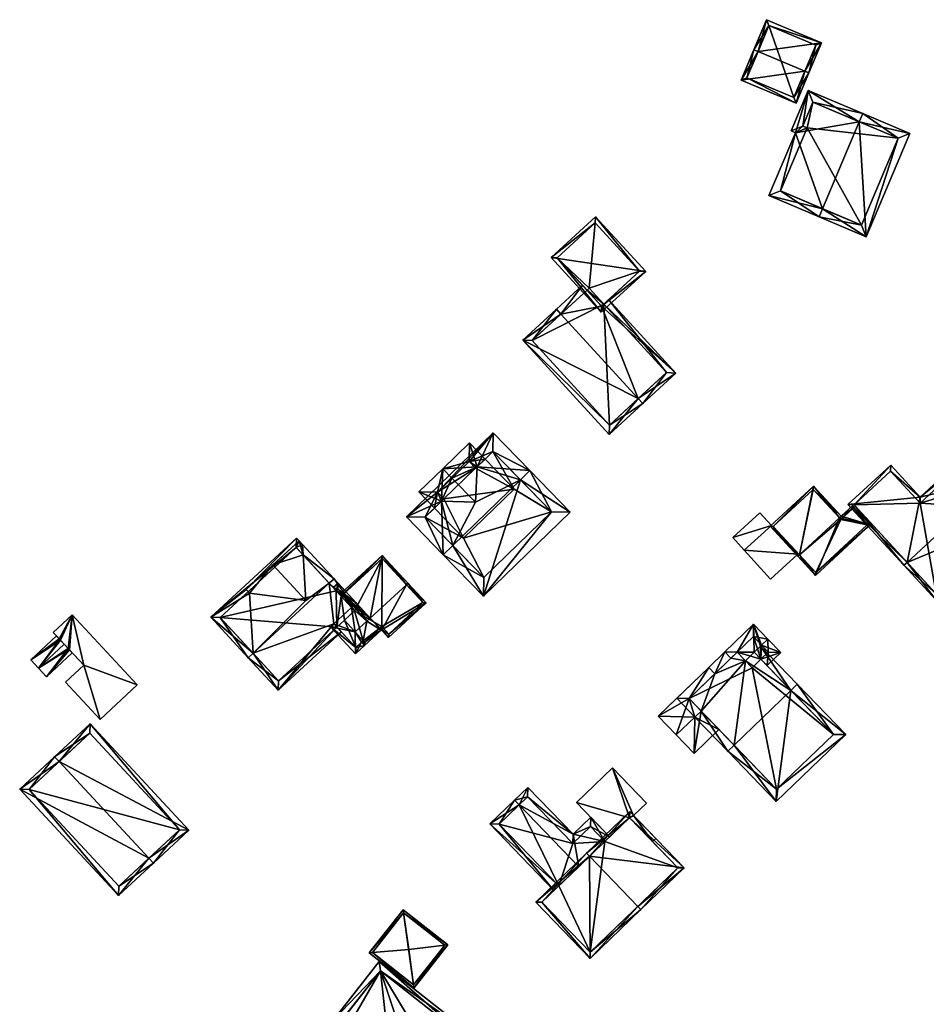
# Model space of a CAD drawing. Header units: inches. Extents: x 2523744 to 2528136, y 1148995 to 1152010.
# Tile 74 of 256: x 2524641 to 2524744, y 1150901 to 1151013. Entities that reach past the tile are written whole.
import ezdxf

# ---------------------------------------------------------------- set-up
doc = ezdxf.new("R2010")
doc.units = ezdxf.units.IN
doc.header["$MEASUREMENT"] = 0
doc.layers.add('Gebaeude Einzelhaus', color=10, linetype='Continuous')
doc.layers.add('Offenes Gebaeude', color=10, linetype='Continuous')

msp = doc.modelspace()

# ---------------------------------------------------------------- meshes
at = {"layer": 'Gebaeude Einzelhaus'}
mesh = msp.add_polyface(dxfattribs=at)
corners = [(2524724.487, 1151009.404, 466.601), (2524724.026, 1151009.598, 466.601), (2524722.578, 1151006.16, 464.721), (2524729.787, 1151007.17, 466.601), (2524728.799, 1151003.539, 464.721), (2524730.246, 1151006.976, 466.601), (2524731.683, 1151010.383, 464.721), (2524725.461, 1151013.004, 464.721), (2524728.533, 1151004.194, 464.973), (2524723.233, 1151006.426, 464.973), (2524731.028, 1151010.116, 464.975), (2524725.728, 1151012.349, 464.975), (2524725.728, 1151012.349, 459.164), (2524731.028, 1151010.116, 459.164), (2524723.233, 1151006.426, 459.164), (2524728.533, 1151004.194, 459.164)]
mesh.append_faces([[corners[k] for k in face] for face in [(0, 9, 1), (11, 0, 1), (1, 9, 2), (7, 11, 1), (10, 11, 6), (6, 11, 7), (8, 3, 5), (5, 3, 10), (5, 10, 6), (9, 8, 4), (2, 9, 4), (4, 8, 5), (0, 7, 1), (5, 6, 3), (3, 6, 0), (0, 6, 7), (3, 4, 5), (0, 2, 3), (3, 2, 4), (0, 1, 2)]], dxfattribs={"color": 13})
mesh.append_faces([[corners[k] for k in face] for face in [(12, 15, 14), (13, 15, 12), (3, 15, 13), (8, 15, 3), (3, 13, 10), (14, 15, 9), (9, 15, 8), (12, 14, 0), (0, 14, 9), (11, 12, 0), (13, 12, 10), (10, 12, 11)]], dxfattribs={"color": 41})
mesh = msp.add_polyface(dxfattribs=at)
corners = [(2524731.807, 1150991.594, 470.028), (2524731.419, 1150990.673, 470.028), (2524736.756, 1150988.424, 465.049), (2524735.957, 1151001.446, 470.028), (2524741.684, 1151000.119, 465.049), (2524736.346, 1151002.368, 470.028), (2524728.728, 1151000.205, 465.443), (2524730.161, 1151004.973, 465.049), (2524728.24, 1151000.411, 465.049), (2524725.723, 1150993.073, 465.443), (2524740.374, 1150999.585, 465.908), (2524736.223, 1150989.734, 465.909), (2524730.695, 1151003.663, 465.791), (2524729.549, 1151000.944, 465.791), (2524727.033, 1150993.606, 466.185), (2524730.036, 1151000.738, 466.184), (2524740.374, 1150999.585, 459.189), (2524730.695, 1151003.663, 459.189), (2524729.549, 1151000.944, 459.189), (2524730.036, 1151000.738, 459.189), (2524727.033, 1150993.606, 459.189), (2524736.223, 1150989.734, 459.189)]
mesh.append_faces([[corners[k] for k in face] for face in [(0, 11, 1), (14, 0, 1), (9, 14, 1), (15, 14, 6), (13, 15, 6), (6, 14, 9), (8, 13, 6), (12, 13, 7), (7, 13, 8), (3, 12, 5), (10, 3, 5), (5, 12, 7), (4, 10, 5), (2, 11, 10), (1, 11, 2), (2, 10, 4), (0, 9, 1), (3, 6, 0), (0, 6, 9), (5, 7, 3), (3, 7, 6), (6, 7, 8), (3, 4, 5), (0, 2, 3), (3, 2, 4), (0, 1, 2)]], dxfattribs={"color": 13})
mesh.append_faces([[corners[k] for k in face] for face in [(19, 21, 20), (17, 19, 18), (16, 21, 19), (16, 19, 17), (10, 21, 16), (11, 21, 10), (20, 21, 0), (0, 21, 11), (14, 20, 0), (19, 20, 15), (15, 20, 14), (18, 19, 13), (13, 19, 15), (17, 18, 12), (12, 18, 13), (16, 17, 3), (3, 17, 12), (10, 16, 3)]], dxfattribs={"color": 41})
mesh = msp.add_polyface(dxfattribs=at)
corners = [(2524701.036, 1150986.074, 467.474), (2524711.766, 1150984.475, 463.788), (2524706.074, 1150990.689, 463.788), (2524706.729, 1150979.86, 467.474), (2524711.06, 1150984.506, 464.058), (2524706.043, 1150989.983, 464.058), (2524706.76, 1150980.566, 467.204), (2524701.743, 1150986.043, 467.204), (2524706.043, 1150989.983, 458.469), (2524711.06, 1150984.506, 458.469), (2524701.743, 1150986.043, 458.469), (2524705.114, 1150982.362, 467.088), (2524705.114, 1150982.362, 458.469), (2524706.76, 1150980.566, 467.088), (2524707.01, 1150980.795, 466.826), (2524707.01, 1150980.795, 458.469), (2524705.364, 1150982.591, 458.469)]
mesh.append_faces([[corners[k] for k in face] for face in [(7, 0, 5), (3, 7, 6), (7, 3, 0), (4, 1, 6), (6, 1, 3), (5, 2, 4), (2, 5, 0), (4, 2, 1), (3, 1, 0), (0, 1, 2)]], dxfattribs={"color": 13})
mesh.append_faces([[corners[k] for k in face] for face in [(9, 16, 8), (8, 16, 10), (10, 16, 12), (9, 15, 16), (14, 6, 13), (9, 4, 15), (15, 4, 14), (14, 4, 6), (6, 11, 13), (11, 10, 12), (6, 7, 11), (11, 7, 10), (7, 5, 10), (10, 5, 8), (5, 4, 8), (8, 4, 9)]], dxfattribs={"color": 41})
mesh = msp.add_polyface(dxfattribs=at)
corners = [(2524702.153, 1150979.65, 470.192), (2524704.608, 1150982.915, 467.088), (2524701.646, 1150980.203, 470.192), (2524705.114, 1150982.362, 467.088), (2524706.76, 1150980.566, 467.088), (2524710.922, 1150970.079, 470.192), (2524715.191, 1150972.974, 466.247), (2524711.428, 1150969.526, 470.192), (2524707.01, 1150980.795, 466.826), (2524707.562, 1150981.301, 466.247), (2524697.833, 1150976.709, 466.247), (2524707.614, 1150966.031, 466.247), (2524714.133, 1150973.02, 466.826), (2524698.893, 1150976.663, 466.819), (2524707.66, 1150967.091, 466.819), (2524707.01, 1150980.795, 458.469), (2524714.133, 1150973.02, 458.469), (2524705.114, 1150982.362, 458.469), (2524698.893, 1150976.663, 458.469), (2524707.66, 1150967.091, 458.469), (2524705.364, 1150982.591, 458.469)]
mesh.append_faces([[corners[k] for k in face] for face in [(11, 14, 7), (7, 14, 5), (13, 2, 0), (11, 10, 14), (14, 10, 13), (13, 10, 2), (0, 1, 3), (0, 2, 1), (7, 12, 6), (6, 12, 9), (9, 12, 8), (7, 5, 12), (5, 11, 7), (0, 10, 5), (5, 10, 11), (0, 2, 10), (4, 6, 8), (8, 6, 9), (4, 5, 6), (6, 5, 7), (3, 0, 4), (4, 0, 5), (3, 1, 0), (0, 1, 2)]], dxfattribs={"color": 13})
mesh.append_faces([[corners[k] for k in face] for face in [(15, 17, 20), (15, 18, 17), (16, 19, 15), (15, 19, 18), (12, 14, 16), (16, 14, 19), (12, 5, 14), (14, 13, 19), (19, 13, 18), (18, 13, 17), (17, 13, 3), (3, 13, 0), (16, 15, 12), (12, 15, 8)]], dxfattribs={"color": 41})
mesh = msp.add_polyface(dxfattribs=at)
corners = [(2524692.666, 1150962.361, 466.088), (2524693.567, 1150963.235, 465.107), (2524691.788, 1150965.07, 465.107), (2524688.769, 1150962.143, 468.393), (2524689.814, 1150961.066, 468.393), (2524692.466, 1150958.331, 468.393), (2524688.642, 1150958.456, 466.089), (2524686.048, 1150959.503, 465.107), (2524687.829, 1150957.667, 465.107), (2524691.754, 1150962.949, 466.28), (2524692.49, 1150962.19, 466.28), (2524688.169, 1150959.47, 466.407), (2524688.905, 1150958.711, 466.406), (2524689.894, 1150953.43, 469.839), (2524688.818, 1150952.385, 469.839), (2524693.373, 1150947.69, 464.746), (2524697.573, 1150960.88, 469.839), (2524703.206, 1150957.229, 464.746), (2524698.65, 1150961.925, 469.839), (2524694.486, 1150966.216, 464.832), (2524688.169, 1150959.47, 465.203), (2524684.654, 1150956.678, 464.832), (2524691.754, 1150962.949, 465.203), (2524692.49, 1150962.19, 466.088), (2524688.905, 1150958.711, 466.089), (2524693.405, 1150949.811, 465.914), (2524701.085, 1150957.261, 465.914), (2524694.454, 1150964.095, 466.088), (2524686.775, 1150956.645, 466.088), (2524692.49, 1150962.19, 459.093), (2524693.567, 1150963.235, 459.093), (2524691.754, 1150962.949, 459.093), (2524688.169, 1150959.47, 459.093), (2524688.905, 1150958.711, 459.093), (2524687.829, 1150957.667, 459.093), (2524696.861, 1150959.839, 459.093), (2524691.123, 1150954.271, 459.093), (2524694.454, 1150964.095, 459.093), (2524686.775, 1150956.645, 459.093), (2524693.405, 1150949.811, 459.093), (2524701.085, 1150957.261, 459.093)]
mesh.append_faces([[corners[k] for k in face] for face in [(28, 20, 6), (6, 20, 24), (28, 21, 20), (20, 21, 19), (28, 14, 21), (28, 13, 14), (19, 22, 20), (22, 0, 23), (18, 27, 19), (19, 27, 22), (22, 27, 0), (18, 16, 27), (17, 26, 18), (18, 26, 16), (25, 14, 13), (17, 15, 26), (26, 15, 25), (25, 15, 14), (20, 6, 24), (22, 23, 0), (5, 16, 0), (6, 13, 5), (5, 13, 16), (6, 14, 13), (20, 21, 6), (6, 21, 14), (22, 19, 20), (19, 22, 0), (20, 19, 21), (18, 0, 16), (0, 18, 19), (16, 17, 18), (13, 15, 16), (16, 15, 17), (13, 14, 15), (3, 11, 7), (7, 11, 8), (8, 11, 6), (6, 11, 12), (3, 4, 11), (2, 9, 3), (3, 9, 4), (9, 0, 10), (2, 1, 9), (9, 1, 0), (4, 6, 5), (6, 7, 8), (4, 3, 6), (6, 3, 7), (0, 4, 5), (0, 3, 4), (0, 2, 3), (0, 1, 2)]], dxfattribs={"color": 13})
mesh.append_faces([[corners[k] for k in face] for face in [(40, 35, 37), (37, 35, 30), (34, 36, 38), (38, 36, 39), (39, 36, 40), (40, 36, 35), (27, 26, 37), (37, 26, 40), (27, 16, 26), (26, 25, 40), (40, 25, 39), (25, 38, 39), (13, 28, 25), (25, 28, 38), (6, 8, 28), (28, 8, 38), (38, 8, 34), (27, 1, 0), (27, 37, 1), (1, 37, 30), (33, 36, 34), (33, 35, 36), (33, 29, 35), (35, 29, 30), (33, 32, 29), (29, 32, 31), (24, 6, 12), (24, 8, 6), (24, 33, 8), (8, 33, 34), (20, 24, 11), (11, 24, 12), (20, 33, 24), (20, 32, 33), (9, 11, 4), (22, 20, 9), (9, 20, 11), (22, 31, 20), (20, 31, 32), (23, 9, 10), (23, 22, 9), (23, 29, 22), (22, 29, 31), (0, 23, 10), (0, 1, 23), (23, 1, 29), (29, 1, 30)]], dxfattribs={"color": 41})
mesh = msp.add_polyface(dxfattribs=at)
corners = [(2524741.391, 1150951.534, 468.206), (2524744.658, 1150947.264, 466.436), (2524755.693, 1150957.468, 466.436), (2524741.024, 1150951.195, 468.206), (2524751.693, 1150961.06, 468.206), (2524752.058, 1150961.398, 468.206), (2524749.054, 1150964.646, 466.811), (2524742.874, 1150958.931, 466.811), (2524734.668, 1150958.069, 465.256), (2524739.521, 1150962.556, 465.256), (2524754.986, 1150957.495, 466.601), (2524749.026, 1150963.94, 466.968), (2524751.78, 1150960.966, 468.164), (2524739.494, 1150961.85, 465.413), (2524742.846, 1150958.225, 466.968), (2524735.375, 1150958.041, 465.414), (2524744.685, 1150947.971, 466.602), (2524751.78, 1150960.966, 456.267), (2524754.986, 1150957.495, 456.267), (2524749.026, 1150963.94, 456.267), (2524742.846, 1150958.225, 456.267), (2524739.494, 1150961.85, 456.267), (2524735.375, 1150958.041, 456.267), (2524744.685, 1150947.971, 456.267)]
mesh.append_faces([[corners[k] for k in face] for face in [(16, 10, 1), (0, 16, 3), (15, 0, 3), (3, 16, 1), (8, 15, 3), (13, 15, 9), (9, 15, 8), (14, 13, 7), (11, 14, 7), (7, 13, 9), (6, 11, 7), (4, 11, 5), (5, 10, 12), (12, 4, 5), (5, 11, 6), (1, 10, 2), (2, 10, 5), (0, 8, 3), (4, 7, 0), (0, 7, 8), (8, 7, 9), (4, 6, 7), (4, 5, 6), (0, 2, 4), (4, 2, 5), (3, 1, 0), (0, 1, 2)]], dxfattribs={"color": 13})
mesh.append_faces([[corners[k] for k in face] for face in [(20, 18, 23), (20, 23, 22), (20, 22, 21), (17, 18, 20), (17, 20, 19), (10, 23, 18), (10, 16, 23), (0, 23, 16), (0, 22, 23), (0, 15, 22), (15, 13, 22), (22, 13, 21), (13, 20, 21), (13, 14, 20), (14, 11, 20), (20, 11, 19), (12, 11, 4), (12, 17, 11), (11, 17, 19), (12, 10, 17), (17, 10, 18)]], dxfattribs={"color": 41})
mesh = msp.add_polyface(dxfattribs=at)
corners = [(2524733.899, 1150956.751, 462.379), (2524737.206, 1150955.78, 463.264), (2524735.198, 1150957.953, 462.379), (2524733.715, 1150956.582, 462.379), (2524731.005, 1150950.048, 463.264), (2524729.18, 1150952.39, 462.379), (2524728.996, 1150952.219, 462.379), (2524731.019, 1150950.401, 463.189), (2524736.853, 1150955.794, 463.189), (2524735.184, 1150957.599, 462.454), (2524733.885, 1150956.398, 462.454), (2524730.761, 1150960.145, 463.264), (2524725.859, 1150955.613, 463.264), (2524733.715, 1150956.581, 462.379), (2524730.748, 1150959.791, 463.216), (2524726.213, 1150955.599, 463.216), (2524731.019, 1150950.401, 456.267), (2524729.18, 1150952.39, 456.267), (2524736.853, 1150955.794, 456.267), (2524735.184, 1150957.599, 456.267), (2524733.885, 1150956.398, 456.267), (2524733.715, 1150956.582, 456.267), (2524730.748, 1150959.791, 456.267), (2524733.715, 1150956.581, 456.267), (2524726.213, 1150955.599, 456.267)]
mesh.append_faces([[corners[k] for k in face] for face in [(11, 15, 12), (12, 15, 6), (6, 15, 5), (0, 14, 11), (11, 14, 15), (0, 13, 14), (5, 12, 6), (0, 11, 13), (13, 11, 5), (5, 11, 12), (5, 7, 6), (2, 9, 0), (0, 9, 10), (1, 8, 2), (2, 8, 9), (4, 7, 1), (1, 7, 8), (4, 6, 7), (4, 5, 6), (4, 3, 5), (4, 1, 3), (3, 1, 0), (0, 1, 2)]], dxfattribs={"color": 13})
mesh.append_faces([[corners[k] for k in face] for face in [(17, 22, 23), (17, 24, 22), (5, 24, 17), (5, 15, 24), (15, 14, 24), (24, 14, 22), (23, 22, 13), (13, 22, 14), (20, 17, 21), (20, 16, 17), (20, 18, 16), (20, 19, 18), (20, 3, 10), (20, 21, 3), (10, 9, 20), (20, 9, 19), (9, 18, 19), (9, 8, 18), (8, 7, 18), (18, 7, 16), (7, 5, 16), (16, 5, 17)]], dxfattribs={"color": 41})
mesh = msp.add_polyface(dxfattribs=at)
corners = [(2524679.84, 1150945.991, 464.791), (2524678.976, 1150946.93, 466.015), (2524678.609, 1150946.592, 466.014), (2524679.473, 1150945.653, 464.791), (2524676.455, 1150949.668, 469.583), (2524675.904, 1150949.16, 469.583), (2524678.425, 1150946.422, 466.014), (2524667.29, 1150941.23, 469.583), (2524666.738, 1150940.721, 469.583), (2524670.123, 1150937.046, 464.791), (2524676.784, 1150944.197, 465.51), (2524677.292, 1150943.646, 464.791), (2524676.428, 1150944.585, 466.015), (2524662.488, 1150945.339, 463.684), (2524673.265, 1150947.192, 469.264), (2524666.884, 1150948.036, 464.618), (2524672.95, 1150952.369, 465.483), (2524672.877, 1150953.553, 464.618), (2524666.496, 1150948.458, 464.079), (2524672.205, 1150954.285, 463.684), (2524672.489, 1150953.975, 464.079), (2524669.529, 1150951.25, 469.264), (2524666.496, 1150948.458, 464.618), (2524676.455, 1150949.668, 464.618), (2524675.904, 1150949.16, 465.483), (2524672.489, 1150953.975, 464.618), (2524670.166, 1150938.106, 465.511), (2524672.161, 1150953.226, 464.388), (2524663.548, 1150945.295, 464.389), (2524676.688, 1150948.308, 458.137), (2524672.161, 1150953.226, 458.137), (2524676.688, 1150948.308, 467.15), (2524663.548, 1150945.295, 458.137), (2524670.166, 1150938.106, 458.137), (2524676.784, 1150944.197, 458.137), (2524677.263, 1150947.684, 458.137), (2524677.63, 1150944.976, 458.137), (2524678.781, 1150946.035, 458.137)]
mesh.append_faces([[corners[k] for k in face] for face in [(8, 28, 7), (16, 4, 5), (27, 17, 16), (16, 17, 4), (27, 20, 17), (27, 19, 20), (8, 13, 28), (28, 13, 27), (27, 13, 19), (2, 6, 5), (4, 2, 5), (2, 4, 1), (0, 2, 1), (0, 3, 2), (8, 26, 9), (9, 26, 11), (11, 26, 10), (8, 7, 26), (16, 25, 21), (14, 16, 21), (17, 25, 16), (23, 16, 24), (23, 17, 16), (21, 15, 14), (21, 22, 15), (13, 18, 19), (19, 18, 20), (13, 15, 18), (16, 4, 17), (14, 5, 16), (16, 5, 4), (13, 7, 15), (15, 7, 14), (14, 7, 5), (13, 8, 7), (7, 12, 5), (5, 12, 6), (7, 9, 12), (12, 9, 10), (10, 9, 11), (7, 8, 9), (5, 2, 4), (2, 5, 6), (1, 4, 2), (0, 2, 3), (0, 1, 2)]], dxfattribs={"color": 13})
mesh.append_faces([[corners[k] for k in face] for face in [(34, 35, 36), (36, 35, 37), (34, 29, 35), (34, 32, 29), (29, 32, 30), (34, 33, 32), (10, 33, 34), (10, 26, 33), (7, 28, 26), (26, 28, 33), (33, 28, 32), (28, 27, 32), (32, 27, 30), (31, 5, 6), (29, 16, 31), (31, 16, 5), (30, 27, 29), (29, 27, 16), (20, 25, 17), (18, 15, 22), (25, 22, 21), (20, 18, 25), (25, 18, 22)]], dxfattribs={"color": 41})
mesh = msp.add_polyface(dxfattribs=at)
corners = [(2524677.409, 1150947.895, 463.461), (2524681.919, 1150952.31, 463.389), (2524677.278, 1150948.038, 463.389), (2524677.447, 1150947.854, 463.482), (2524680.543, 1150945.227, 464.989), (2524684.643, 1150949.003, 464.989), (2524684.827, 1150949.172, 464.989), (2524680.176, 1150944.888, 464.989), (2524686.881, 1150946.955, 463.651), (2524681.855, 1150943.901, 464.163), (2524682.626, 1150943.036, 463.65), (2524681.806, 1150943.855, 464.163), (2524679.766, 1150942.656, 464.385), (2524678.842, 1150943.659, 464.989), (2524679.92, 1150942.119, 464.163), (2524679.582, 1150942.487, 464.385), (2524679.935, 1150942.472, 464.274), (2524681.873, 1150944.257, 464.274), (2524682.644, 1150943.392, 463.761), (2524686.527, 1150946.969, 463.762), (2524681.905, 1150951.958, 463.482), (2524686.527, 1150946.969, 458.137), (2524681.905, 1150951.958, 458.137), (2524677.447, 1150947.854, 458.137), (2524679.766, 1150942.656, 458.137), (2524679.935, 1150942.472, 458.137), (2524681.873, 1150944.257, 458.137), (2524682.644, 1150943.392, 458.137), (2524678.781, 1150946.035, 458.137), (2524677.63, 1150944.976, 458.137), (2524677.263, 1150947.684, 458.137)]
mesh.append_faces([[corners[k] for k in face] for face in [(6, 20, 1), (1, 20, 0), (0, 20, 3), (6, 5, 20), (19, 8, 18), (5, 6, 19), (19, 6, 8), (10, 18, 8), (9, 18, 10), (9, 17, 18), (11, 17, 9), (11, 16, 17), (11, 14, 16), (15, 16, 14), (15, 12, 16), (1, 0, 2), (11, 12, 14), (14, 12, 15), (11, 7, 12), (12, 7, 13), (11, 4, 7), (5, 8, 6), (11, 9, 4), (4, 9, 5), (5, 9, 8), (8, 9, 10), (4, 3, 7), (6, 1, 5), (5, 1, 4), (4, 1, 3), (3, 1, 0), (0, 1, 2)]], dxfattribs={"color": 13})
mesh.append_faces([[corners[k] for k in face] for face in [(23, 28, 30), (28, 24, 29), (28, 26, 24), (24, 26, 25), (26, 21, 27), (23, 22, 28), (28, 22, 26), (26, 22, 21), (19, 18, 21), (21, 18, 27), (18, 26, 27), (18, 17, 26), (25, 26, 16), (16, 26, 17), (25, 16, 24), (24, 16, 12), (22, 23, 20), (20, 23, 3), (5, 22, 20), (5, 21, 22), (5, 19, 21)]], dxfattribs={"color": 41})
mesh = msp.add_polyface(dxfattribs=at)
corners = [(2524678.425, 1150946.422, 466.014), (2524678.842, 1150943.659, 464.989), (2524680.176, 1150944.888, 464.989), (2524676.428, 1150944.585, 466.015), (2524676.06, 1150944.246, 466.015), (2524678.891, 1150941.171, 464.163), (2524679.582, 1150942.487, 464.385), (2524679.766, 1150942.656, 464.385), (2524678.976, 1150946.93, 466.015), (2524680.543, 1150945.227, 464.989), (2524676.688, 1150948.308, 467.15), (2524676.901, 1150949.184, 467.372), (2524676.349, 1150948.676, 467.372), (2524679.92, 1150942.119, 464.163), (2524678.92, 1150941.878, 464.385), (2524678.609, 1150946.592, 466.014), (2524676.873, 1150948.478, 467.15), (2524677.447, 1150947.854, 463.482), (2524676.873, 1150948.478, 458.137), (2524677.447, 1150947.854, 458.137), (2524676.688, 1150948.308, 458.137), (2524676.784, 1150944.197, 465.51), (2524676.784, 1150944.197, 458.137), (2524678.92, 1150941.878, 458.137), (2524679.766, 1150942.656, 458.137), (2524677.263, 1150947.684, 458.137), (2524677.63, 1150944.976, 458.137)]
mesh.append_faces([[corners[k] for k in face] for face in [(8, 16, 11), (11, 16, 12), (12, 16, 10), (8, 15, 16), (8, 9, 15), (15, 9, 2), (14, 4, 3), (14, 5, 4), (6, 13, 14), (14, 13, 5), (6, 5, 13), (10, 11, 12), (0, 8, 10), (10, 8, 11), (0, 2, 8), (8, 2, 9), (7, 1, 6), (6, 1, 5), (5, 1, 4), (4, 1, 3), (3, 1, 0), (0, 1, 2)]], dxfattribs={"color": 13})
mesh.append_faces([[corners[k] for k in face] for face in [(26, 23, 22), (26, 24, 23), (20, 19, 25), (20, 18, 19), (23, 6, 14), (23, 24, 6), (6, 24, 7), (23, 14, 22), (22, 14, 21), (21, 14, 3), (10, 16, 20), (20, 16, 18), (18, 17, 19), (17, 15, 2), (18, 16, 17), (17, 16, 15)]], dxfattribs={"color": 41})
mesh = msp.add_polyface(dxfattribs=at)
corners = [(2524724.821, 1150940.555, 463.588), (2524725.515, 1150939.834, 463.002), (2524727.068, 1150941.331, 463.002), (2524724.895, 1150942.146, 464.229), (2524725.615, 1150942.839, 464.229), (2524724.782, 1150942.036, 464.229), (2524724.062, 1150941.343, 464.229), (2524722.137, 1150941.355, 463.462), (2524720.723, 1150941.383, 462.891), (2524721.417, 1150940.662, 463.462), (2524723.989, 1150944.528, 462.891), (2524723.07, 1150940.387, 464.229), (2524725.654, 1150941.358, 463.588), (2524723.963, 1150943.114, 463.462), (2524722.136, 1150941.356, 463.461), (2524725.654, 1150941.358, 455.827), (2524723.963, 1150943.114, 455.827), (2524722.137, 1150941.355, 455.827), (2524724.821, 1150940.555, 455.827), (2524723.829, 1150939.599, 455.827)]
mesh.append_faces([[corners[k] for k in face] for face in [(10, 14, 8), (8, 14, 9), (9, 14, 7), (10, 13, 14), (10, 4, 13), (13, 4, 3), (0, 12, 1), (1, 12, 2), (2, 12, 4), (4, 12, 3), (10, 3, 4), (10, 5, 3), (10, 6, 5), (10, 7, 6), (6, 7, 11), (10, 8, 7), (7, 8, 9), (0, 5, 6), (0, 3, 5), (0, 2, 3), (3, 2, 4), (0, 1, 2)]], dxfattribs={"color": 13})
mesh.append_faces([[corners[k] for k in face] for face in [(18, 16, 15), (18, 17, 16), (18, 19, 17), (15, 12, 18), (18, 12, 0), (14, 16, 17), (14, 13, 16), (13, 15, 16), (3, 12, 13), (13, 12, 15)]], dxfattribs={"color": 41})
mesh = msp.add_polyface(dxfattribs=at)
corners = [(2524728.219, 1150937.027, 467.647), (2524734.434, 1150932.016, 463.002), (2524728.939, 1150937.721, 467.647), (2524726.55, 1150924.423, 463.002), (2524721.775, 1150930.822, 467.647), (2524721.055, 1150930.129, 467.647), (2524719.603, 1150938.915, 463.461), (2524716.686, 1150936.106, 463.461), (2524718.047, 1150934.693, 464.581), (2524717.327, 1150934, 464.581), (2524723.07, 1150940.387, 464.229), (2524724.782, 1150942.036, 464.229), (2524724.062, 1150941.343, 464.229), (2524721.417, 1150940.662, 463.462), (2524722.137, 1150941.355, 463.462), (2524720.723, 1150941.383, 462.891), (2524718.909, 1150939.635, 462.891), (2524726.576, 1150925.836, 463.588), (2524733.02, 1150932.043, 463.589), (2524724.821, 1150940.555, 463.588), (2524733.02, 1150932.043, 455.827), (2524724.821, 1150940.555, 455.827), (2524719.603, 1150938.915, 463.362), (2524716.686, 1150936.106, 455.827), (2524716.686, 1150936.106, 463.361), (2524722.137, 1150941.355, 455.827), (2524722.136, 1150941.356, 463.461), (2524720.063, 1150932.6, 462.902), (2524726.576, 1150925.836, 455.827), (2524720.063, 1150932.6, 463.002), (2524718.047, 1150934.693, 464.481), (2524723.829, 1150939.599, 455.827)]
mesh.append_faces([[corners[k] for k in face] for face in [(16, 15, 6), (6, 15, 13), (5, 8, 4), (5, 9, 8), (2, 0, 11), (11, 0, 12), (1, 18, 2), (2, 18, 0), (1, 17, 18), (17, 5, 4), (1, 3, 17), (17, 3, 5), (6, 15, 16), (6, 13, 15), (6, 10, 13), (13, 10, 14), (10, 0, 12), (12, 0, 11), (11, 0, 2), (10, 4, 0), (6, 8, 10), (10, 8, 4), (4, 8, 5), (5, 8, 9), (6, 7, 8), (3, 4, 5), (3, 0, 4), (3, 1, 0), (0, 1, 2)]], dxfattribs={"color": 13})
mesh.append_faces([[corners[k] for k in face] for face in [(20, 31, 21), (31, 23, 25), (20, 28, 31), (31, 28, 23), (18, 17, 20), (20, 17, 28), (23, 27, 24), (24, 27, 30), (29, 4, 8), (27, 17, 29), (29, 17, 4), (23, 28, 27), (27, 28, 17), (25, 13, 26), (26, 13, 14), (25, 22, 13), (13, 22, 6), (25, 23, 22), (22, 23, 24), (0, 19, 12), (19, 20, 21), (0, 18, 19), (19, 18, 20)]], dxfattribs={"color": 41})
mesh = msp.add_polyface(dxfattribs=at)
corners = [(2524655.48, 1150918.015, 468.864), (2524640.839, 1150925.841, 463.444), (2524652.028, 1150913.786, 463.444), (2524645.311, 1150928.969, 468.864), (2524644.801, 1150929.519, 468.864), (2524655.99, 1150917.465, 468.864), (2524660.001, 1150921.189, 463.444), (2524648.813, 1150933.243, 463.444), (2524652.068, 1150914.846, 464.196), (2524641.899, 1150925.801, 464.196), (2524658.941, 1150921.229, 464.186), (2524648.773, 1150932.183, 464.187), (2524648.773, 1150932.183, 457.15), (2524658.941, 1150921.229, 457.15), (2524641.899, 1150925.801, 457.15), (2524652.068, 1150914.846, 457.15)]
mesh.append_faces([[corners[k] for k in face] for face in [(3, 9, 4), (11, 3, 4), (4, 9, 1), (10, 11, 7), (7, 11, 4), (6, 10, 7), (8, 0, 5), (5, 0, 10), (5, 10, 6), (9, 8, 2), (1, 9, 2), (2, 8, 5), (3, 7, 4), (5, 6, 0), (0, 6, 3), (3, 6, 7), (0, 2, 5), (4, 1, 3), (3, 1, 0), (0, 1, 2)]], dxfattribs={"color": 13})
mesh.append_faces([[corners[k] for k in face] for face in [(13, 15, 14), (13, 14, 12), (8, 15, 0), (10, 15, 13), (0, 15, 10), (14, 15, 9), (9, 15, 8), (3, 14, 9), (12, 14, 11), (11, 14, 3), (13, 12, 10), (10, 12, 11)]], dxfattribs={"color": 41})
mesh = msp.add_polyface(dxfattribs=at)
corners = [(2524701.907, 1150914.875, 463.185), (2524694.105, 1150921.894, 462.901), (2524701.367, 1150914.355, 462.901), (2524697.429, 1150924.055, 464.376), (2524696.909, 1150924.595, 464.376), (2524704.171, 1150917.055, 464.376), (2524707.139, 1150919.914, 463.061), (2524705.534, 1150922.659, 462.822), (2524703.526, 1150920.725, 463.712), (2524707.678, 1150920.433, 462.822), (2524698.408, 1150926.039, 463.712), (2524695.165, 1150921.874, 463.185), (2524705.514, 1150921.599, 463.061), (2524703.506, 1150919.665, 463.951), (2524698.388, 1150924.979, 463.951), (2524698.388, 1150924.979, 455.157), (2524703.506, 1150919.665, 455.157), (2524695.165, 1150921.874, 455.157), (2524701.907, 1150914.875, 455.157), (2524707.138, 1150919.914, 455.157), (2524705.514, 1150921.599, 455.157)]
mesh.append_faces([[corners[k] for k in face] for face in [(8, 14, 10), (10, 14, 4), (4, 14, 3), (8, 13, 14), (6, 12, 9), (9, 12, 7), (7, 12, 8), (8, 12, 13), (3, 11, 4), (4, 11, 1), (1, 11, 2), (2, 11, 0), (3, 10, 4), (6, 8, 5), (5, 8, 3), (3, 8, 10), (9, 7, 6), (6, 7, 8), (3, 0, 5), (4, 1, 3), (3, 1, 0), (0, 1, 2)]], dxfattribs={"color": 13})
mesh.append_faces([[corners[k] for k in face] for face in [(19, 16, 20), (16, 17, 15), (19, 18, 16), (16, 18, 17), (13, 12, 16), (16, 12, 20), (20, 12, 19), (19, 12, 6), (17, 18, 11), (11, 18, 0), (11, 15, 17), (3, 14, 11), (11, 14, 15), (14, 13, 15), (15, 13, 16)]], dxfattribs={"color": 41})
mesh = msp.add_polyface(dxfattribs=at)
corners = [(2524705.394, 1150918.233, 465.628), (2524705.046, 1150918.594, 465.628), (2524699.295, 1150913.055, 462.901), (2524705.455, 1150906.66, 462.901), (2524710.859, 1150912.559, 465.628), (2524711.205, 1150912.2, 465.628), (2524716.109, 1150916.923, 463.269), (2524709.95, 1150923.318, 463.269), (2524705.469, 1150907.368, 463.072), (2524700.003, 1150913.041, 463.072), (2524715.403, 1150916.936, 463.442), (2524709.938, 1150922.61, 463.442), (2524712.546, 1150919.902, 462.607), (2524715.403, 1150916.936, 455.157), (2524712.546, 1150919.902, 462.707), (2524709.938, 1150922.61, 455.157), (2524709.938, 1150922.61, 462.728), (2524709.938, 1150922.61, 462.828), (2524707.678, 1150920.433, 462.728), (2524707.138, 1150919.914, 455.157), (2524707.139, 1150919.914, 463.061), (2524704.171, 1150917.055, 464.376), (2524707.678, 1150920.433, 462.828), (2524707.678, 1150920.433, 462.822), (2524701.907, 1150914.875, 463.185), (2524701.907, 1150914.875, 455.157), (2524700.003, 1150913.041, 455.157), (2524705.469, 1150907.368, 455.157)]
mesh.append_faces([[corners[k] for k in face] for face in [(0, 9, 1), (11, 0, 1), (1, 9, 2), (7, 11, 1), (10, 11, 6), (6, 11, 7), (8, 4, 5), (5, 4, 10), (5, 10, 6), (9, 8, 3), (2, 9, 3), (3, 8, 5), (0, 7, 1), (4, 6, 0), (0, 6, 7), (4, 5, 6), (0, 3, 4), (4, 3, 5), (0, 2, 3), (0, 1, 2)]], dxfattribs={"color": 13})
mesh.append_faces([[corners[k] for k in face] for face in [(13, 19, 15), (13, 27, 19), (19, 27, 25), (25, 27, 26), (10, 4, 13), (13, 4, 27), (27, 4, 8), (8, 9, 27), (27, 9, 26), (15, 18, 16), (22, 11, 17), (9, 25, 26), (9, 24, 25), (0, 21, 9), (9, 21, 24), (18, 20, 23), (23, 20, 22), (22, 20, 11), (11, 20, 0), (0, 20, 21), (15, 19, 18), (18, 19, 20), (11, 14, 17), (12, 15, 16), (12, 13, 15), (11, 10, 14), (14, 10, 12), (12, 10, 13)]], dxfattribs={"color": 41})
mesh = msp.add_polyface(dxfattribs=at)
corners = [(2524684.337, 1150911.827, 461.764), (2524689.355, 1150908.191, 461.647), (2524684.288, 1150912.185, 461.647), (2524689.004, 1150908.15, 461.763), (2524684.909, 1150907.679, 463.122), (2524685.509, 1150903.311, 461.647), (2524685.46, 1150903.669, 461.768), (2524680.806, 1150907.336, 461.768), (2524680.441, 1150907.305, 461.647), (2524685.468, 1150903.663, 461.763), (2524684.329, 1150911.834, 461.759), (2524680.793, 1150907.346, 461.76), (2524689.004, 1150908.15, 455.614), (2524684.329, 1150911.834, 455.614), (2524680.793, 1150907.346, 455.614), (2524685.468, 1150903.663, 455.614)]
mesh.append_faces([[corners[k] for k in face] for face in [(6, 9, 5), (11, 7, 8), (8, 7, 5), (5, 7, 6), (0, 10, 2), (2, 10, 8), (8, 10, 11), (5, 9, 1), (1, 9, 3), (1, 0, 2), (1, 3, 0), (7, 6, 4), (7, 5, 6), (7, 8, 5), (7, 0, 8), (8, 0, 2), (7, 4, 0), (6, 3, 4), (6, 5, 3), (3, 5, 1), (3, 0, 4), (3, 1, 0), (0, 1, 2)]], dxfattribs={"color": 13})
mesh.append_faces([[corners[k] for k in face] for face in [(13, 15, 14), (12, 15, 13), (3, 15, 12), (9, 15, 3), (6, 15, 9), (14, 15, 7), (7, 15, 6), (11, 14, 7), (13, 14, 10), (10, 14, 11), (12, 13, 0), (0, 13, 10), (3, 12, 0)]], dxfattribs={"color": 41})
mesh = msp.add_polyface(dxfattribs=at)
corners = [(2524687.386, 1150892.067, 463.224), (2524683.699, 1150894.018, 462.827), (2524687.525, 1150891.003, 462.827), (2524686.765, 1150896.83, 465.002), (2524683.43, 1150895.185, 463.224), (2524682.673, 1150898.459, 464.338), (2524682.263, 1150900.379, 465.002), (2524679.177, 1150898.537, 463.224), (2524677.485, 1150899.87, 463.224), (2524677.93, 1150898.564, 462.827), (2524676.418, 1150899.756, 462.827), (2524681.704, 1150905.251, 463.215), (2524681.583, 1150906.309, 462.827), (2524691.635, 1150897.425, 463.214), (2524692.69, 1150897.554, 462.827), (2524677.471, 1150899.881, 463.215), (2524687.4, 1150892.056, 463.215), (2524691.638, 1150897.429, 463.212), (2524681.708, 1150905.256, 463.212), (2524681.708, 1150905.256, 454.275), (2524691.638, 1150897.429, 454.275), (2524677.471, 1150899.881, 454.275), (2524685.687, 1150893.406, 462.003), (2524687.4, 1150892.056, 454.275), (2524685.687, 1150893.406, 454.275), (2524678.257, 1150899.262, 462.757), (2524678.257, 1150899.262, 454.275)]
mesh.append_faces([[corners[k] for k in face] for face in [(11, 12, 18), (17, 14, 13), (14, 18, 12), (14, 17, 18), (2, 0, 16), (2, 13, 14), (2, 16, 13), (15, 8, 10), (12, 11, 10), (10, 11, 15), (2, 1, 0), (0, 1, 4), (10, 8, 9), (9, 8, 7), (13, 11, 3), (3, 11, 6), (13, 12, 11), (13, 14, 12), (0, 13, 3), (0, 2, 13), (13, 2, 14), (11, 8, 6), (11, 10, 8), (11, 12, 10), (7, 8, 9), (9, 8, 10), (5, 6, 7), (7, 6, 8), (4, 3, 5), (5, 3, 6), (4, 1, 3), (3, 1, 0), (0, 1, 2)]], dxfattribs={"color": 13})
mesh.append_faces([[corners[k] for k in face] for face in [(19, 26, 21), (20, 24, 19), (19, 24, 26), (20, 23, 24), (13, 23, 20), (13, 16, 23), (17, 13, 20), (8, 25, 7), (25, 21, 26), (8, 15, 25), (25, 15, 21), (23, 22, 24), (22, 0, 4), (23, 16, 22), (22, 16, 0), (15, 11, 21), (21, 11, 19), (11, 18, 19), (18, 17, 19), (19, 17, 20)]], dxfattribs={"color": 41})
at = {"layer": 'Offenes Gebaeude'}
mesh = msp.add_polyface(dxfattribs=at)
corners = [(2524724.698, 1150957.151, 462.312), (2524721.616, 1150954.349, 462.312), (2524726.006, 1150955.711, 462.922), (2524722.926, 1150952.909, 462.922), (2524728.979, 1150952.444, 462.312), (2524725.899, 1150949.641, 462.312), (2524726.006, 1150955.711, 462.822), (2524724.698, 1150957.151, 462.212), (2524721.616, 1150954.349, 462.212), (2524722.926, 1150952.909, 462.822), (2524725.899, 1150949.641, 462.212), (2524728.979, 1150952.444, 462.212)]
mesh.append_faces([[corners[k] for k in face] for face in [(5, 4, 3), (3, 4, 2), (1, 3, 2), (0, 1, 2)]], dxfattribs={"color": 13})
mesh.append_faces([[corners[k] for k in face] for face in [(9, 11, 10), (6, 11, 9), (6, 9, 8), (6, 8, 7), (4, 11, 6), (4, 6, 2), (10, 11, 5), (5, 11, 4), (9, 10, 5), (3, 9, 5), (8, 9, 1), (1, 9, 3), (7, 8, 0), (0, 8, 1), (6, 7, 0), (2, 6, 0)]], dxfattribs={"color": 41})
mesh = msp.add_polyface(dxfattribs=at)
corners = [(2524645.384, 1150942.797, 462.229), (2524646.803, 1150945.59, 462.229), (2524644.648, 1150943.59, 462.229), (2524645.459, 1150942.716, 462.229), (2524646.319, 1150941.789, 462.229), (2524646.397, 1150941.705, 462.229), (2524648.09, 1150939.881, 462.229), (2524654.163, 1150937.661, 462.228), (2524649.943, 1150933.744, 462.228), (2524646.024, 1150937.964, 462.229), (2524649.943, 1150933.744, 462.129), (2524646.024, 1150937.964, 462.129), (2524654.163, 1150937.661, 462.129), (2524646.803, 1150945.59, 462.129), (2524644.648, 1150943.59, 462.129), (2524645.31, 1150942.877, 462.129), (2524645.384, 1150942.797, 462.129), (2524646.397, 1150941.705, 462.129), (2524646.476, 1150941.621, 462.129), (2524648.09, 1150939.881, 462.129)]
mesh.append_faces([[corners[k] for k in face] for face in [(7, 6, 8), (8, 6, 9), (7, 1, 6), (6, 1, 5), (5, 1, 4), (4, 1, 3), (3, 1, 0), (0, 1, 2)]], dxfattribs={"color": 13})
mesh.append_faces([[corners[k] for k in face] for face in [(19, 10, 11), (19, 12, 10), (15, 13, 16), (16, 13, 17), (17, 13, 18), (18, 13, 19), (19, 13, 12), (15, 14, 13), (9, 6, 11), (11, 6, 19), (5, 18, 6), (6, 18, 19), (16, 4, 3), (16, 17, 4), (2, 15, 0), (2, 14, 15), (2, 1, 14), (14, 1, 13), (1, 7, 13), (13, 7, 12), (7, 8, 12), (12, 8, 10), (8, 9, 10), (10, 9, 11)]], dxfattribs={"color": 41})
mesh = msp.add_polyface(dxfattribs=at)
corners = [(2524646.476, 1150941.621, 462.129), (2524643.886, 1150938.563, 461.713), (2524646.801, 1150941.27, 461.713), (2524646.397, 1150941.705, 462.229), (2524642.961, 1150939.559, 462.892), (2524645.878, 1150942.265, 462.892), (2524645.384, 1150942.797, 462.229), (2524642.085, 1150940.503, 461.713), (2524645.31, 1150942.877, 462.129), (2524645.001, 1150943.21, 461.713), (2524646.801, 1150941.27, 461.613), (2524646.397, 1150941.705, 462.129), (2524646.319, 1150941.789, 462.229), (2524645.878, 1150942.265, 462.792), (2524645.459, 1150942.716, 462.229), (2524645.001, 1150943.21, 461.613), (2524645.384, 1150942.797, 462.129), (2524642.085, 1150940.503, 461.613), (2524642.961, 1150939.559, 462.792), (2524643.886, 1150938.563, 461.613)]
mesh.append_faces([[corners[k] for k in face] for face in [(7, 8, 9), (7, 6, 8), (7, 4, 6), (6, 4, 5), (4, 3, 5), (4, 1, 3), (3, 1, 0), (0, 1, 2)]], dxfattribs={"color": 13})
mesh.append_faces([[corners[k] for k in face] for face in [(18, 14, 13), (18, 17, 14), (14, 17, 16), (16, 17, 15), (19, 11, 10), (19, 12, 11), (19, 18, 12), (12, 18, 13), (2, 1, 10), (10, 1, 19), (4, 18, 1), (1, 18, 19), (4, 7, 18), (18, 7, 17), (7, 9, 17), (17, 9, 15), (16, 15, 8), (8, 15, 9), (5, 14, 6), (5, 13, 14), (3, 12, 5), (5, 12, 13), (2, 10, 0), (0, 10, 11)]], dxfattribs={"color": 41})
mesh = msp.add_polyface(dxfattribs=at)
corners = [(2524717.327, 1150934, 464.581), (2524720.063, 1150932.6, 463.002), (2524718.047, 1150934.693, 464.581), (2524717.243, 1150929.884, 463.002), (2524715.226, 1150931.976, 464.581), (2524713.173, 1150934.11, 462.891), (2524715.273, 1150936.133, 462.891), (2524716.686, 1150936.106, 463.461), (2524718.909, 1150939.635, 462.891), (2524719.603, 1150938.915, 463.461), (2524719.603, 1150938.915, 463.362), (2524718.909, 1150939.635, 462.791), (2524713.173, 1150934.11, 462.791), (2524715.226, 1150931.976, 464.481), (2524717.243, 1150929.884, 462.902), (2524720.063, 1150932.6, 462.902), (2524718.047, 1150934.693, 464.481), (2524716.686, 1150936.106, 463.361)]
mesh.append_faces([[corners[k] for k in face] for face in [(6, 7, 8), (8, 7, 9), (6, 0, 7), (7, 0, 2), (6, 5, 0), (0, 5, 4), (3, 0, 4), (3, 1, 0), (0, 1, 2)]], dxfattribs={"color": 13})
mesh.append_faces([[corners[k] for k in face] for face in [(13, 17, 16), (17, 11, 10), (13, 12, 17), (17, 12, 11), (14, 16, 15), (14, 13, 16), (14, 15, 3), (3, 15, 1), (4, 13, 3), (3, 13, 14), (4, 5, 13), (13, 5, 12), (11, 6, 8), (11, 12, 6), (6, 12, 5), (11, 8, 10), (10, 8, 9)]], dxfattribs={"color": 41})
mesh = msp.add_polyface(dxfattribs=at)
corners = [(2524708.003, 1150928.248, 463.002), (2524710.389, 1150922.861, 462.824), (2524711.843, 1150924.261, 462.824), (2524709.938, 1150922.61, 462.828), (2524712.546, 1150919.902, 462.707), (2524712.906, 1150920.248, 462.707), (2524703.93, 1150924.325, 463.002), (2524707.678, 1150920.433, 462.828), (2524710.389, 1150922.861, 462.724), (2524712.906, 1150920.248, 462.607), (2524711.843, 1150924.261, 462.724), (2524708.003, 1150928.248, 462.902), (2524703.93, 1150924.325, 462.902), (2524707.678, 1150920.433, 462.728), (2524707.678, 1150920.433, 462.822), (2524712.546, 1150919.902, 462.607), (2524709.938, 1150922.61, 462.728)]
mesh.append_faces([[corners[k] for k in face] for face in [(3, 6, 7), (3, 0, 6), (5, 1, 4), (4, 1, 3), (3, 1, 0), (0, 1, 2)]], dxfattribs={"color": 13})
mesh.append_faces([[corners[k] for k in face] for face in [(11, 16, 12), (12, 16, 13), (11, 8, 16), (16, 8, 15), (15, 8, 9), (11, 10, 8), (9, 5, 15), (15, 5, 4), (12, 7, 6), (12, 14, 7), (12, 13, 14), (6, 0, 12), (12, 0, 11), (0, 2, 11), (11, 2, 10), (2, 1, 10), (10, 1, 8), (1, 5, 8), (8, 5, 9)]], dxfattribs={"color": 41})

doc.saveas('drawing.dxf')
